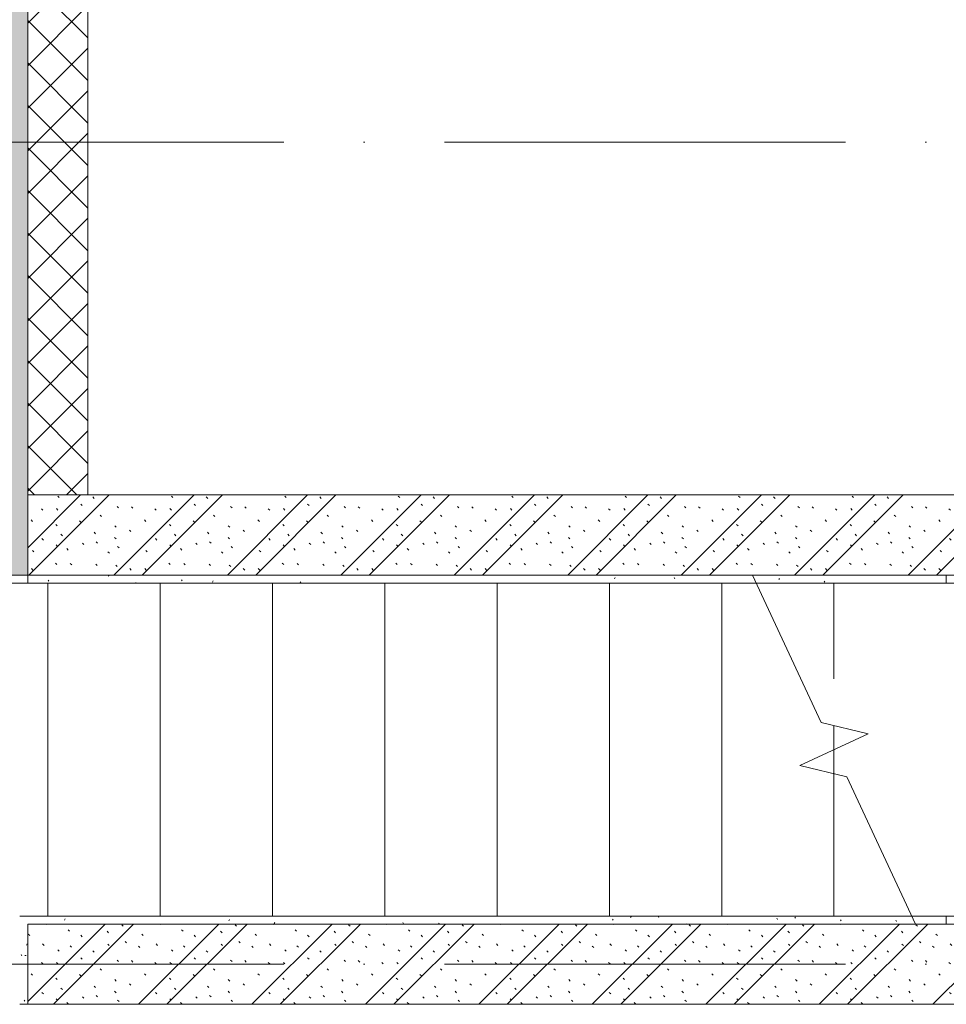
# Model space of a CAD drawing. Header units: millimetres. Extents: x 83162 to 161202, y 56220 to 105342.
# Tile 74 of 209: x 134150 to 136460, y 80600 to 83055. Entities that reach past the tile are written whole.
import ezdxf

# ---------------------------------------------------------------- set-up
doc = ezdxf.new("R2010")
doc.units = ezdxf.units.MM
doc.linetypes.add('4_ Штрихпунктир_ 10 х 2 мм', pattern=[1400, 1000, -200, 0, -200])
doc.linetypes.add('Сверху', pattern=[396.875, 238.125, -158.75])
for name, color, linetype, lineweight in [('A-WALL-____-MCUT', 7, 'Continuous', 9), ('A-WALL-____-OTLN', 7, 'Continuous', 9), ('A-WALL-____-PATT', 7, 'Continuous', 9), ('S-GRID-____-OTLN', 7, 'Continuous', 9), ('S-STRS-____-MBND', 7, 'Сверху', 9), ('S-STRS-____-OTLN', 7, 'Continuous', 9)]:
    doc.layers.add(name, color=color, linetype=linetype, lineweight=lineweight)
pattern_1 = [(135, (150.28, 188.64), (-282.8427, 3e-14), [5, -395]), (135, (174.9, 237.36), (-282.8427, 3e-14), [5, -395]), (135, (211.96, 236.53), (-282.8427, 3e-14), [5, -395]), (135, (114.96, 223.96), (-282.8427, 3e-14), [5, -395]), (135, (77.54, 223.96), (-282.8427, 3e-14), [5, -395]), (135, (57.44, 184.52), (-282.8427, 3e-14), [5, -395]), (135, (66.21, 142.9), (-282.8427, 3e-14), [5, -395]), (135, (107.33, 161), (-282.8427, 3e-14), [5, -395]), (135, (99.08, 130.94), (-282.8427, 3e-14), [5, -395]), (135, (22.6, 136.46), (-282.8427, 3e-14), [5, -395]), (135, (21.16, 168.08), (-282.8427, 3e-14), [5, -395]), (135, (46.13, 96.12), (-282.8427, 3e-14), [5, -395]), (135, (3.54, 74.6), (-282.8427, 3e-14), [5, -395]), (135, (40.3, 47.56), (-282.8427, 3e-14), [5, -395]), (135, (39.77, 18.47), (-282.8427, 3e-14), [5, -395]), (135, (76.94, 37.28), (-282.8427, 3e-14), [5, -395]), (135, (114.18, 62.4), (-282.8427, 3e-14), [5, -395]), (135, (139.87, 90.2), (-282.8427, 3e-14), [5, -395]), (135, (141.44, 15.82), (-282.8427, 3e-14), [5, -395]), (135, (188.69, 26.73), (-282.8427, 3e-14), [5, -395]), (135, (176.14, 51.36), (-282.8427, 3e-14), [5, -395]), (135, (177.03, 0), (-282.8427, 3e-14), [5, -395]), (135, (276.61, 8.22), (-282.8427, 3e-14), [5, -395]), (135, (271.19, 31.72), (-282.8427, 3e-14), [5, -395]), (135, (268.29, 119.65), (-282.8427, 3e-14), [5, -395]), (135, (237.92, 101.95), (-282.8427, 3e-14), [5, -395]), (135, (237.92, 158.27), (-282.8427, 3e-14), [5, -395]), (135, (260.4, 204.35), (-282.8427, 3e-14), [5, -395]), (135, (275.54, 235.4), (-282.8427, 3e-14), [5, -395]), (135, (117.62, 268.96), (-282.8427, 3e-14), [5, -395]), (135, (203.62, 273.83), (-282.8427, 3e-14), [5, -395]), (135, (47.24, 279.3), (-282.8427, 3e-14), [5, -395]), (135, (23.2, 266.16), (-282.8427, 3e-14), [5, -395]), (135, (42.78, 232.52), (-282.8427, 3e-14), [5, -395]), (135, (177.76, 90.57), (-282.8427, 3e-14), [5, -395]), (135, (181.12, 121.8), (-282.8427, 3e-14), [5, -395]), (135, (206.73, 172.06), (-282.8427, 3e-14), [5, -395]), (135, (143.14, 136.62), (-282.8427, 3e-14), [5, -395]), (135, (211.51, 131.86), (-282.8427, 3e-14), [5, -395]), (135, (81.47, 95.1), (-282.8427, 3e-14), [5, -395]), (135, (235.13, 60.46), (-282.8427, 3e-14), [5, -395]), (135, (242.24, 4.89), (-282.8427, 3e-14), [5, -395]), (45, (0, 106.07), (-282.8427, 0), []), (45, (106.07, 0), (-282.8427, 0), []), (45, (176.78, 0), (-282.8427, 0), []), (45, (0, 176.78), (-282.8427, 0), [])]
pattern_2 = [(0, (0, 0), (203.2, 50.8), [3.353, -149.047, 3.353, -149.047, -812.8]), (0, (0, 0), (203.2, 50.8), [-304.8, 3.353, -301.447, 3.353, -149.047, -355.6]), (0, (0, 0), (203.2, 50.8), [-762, 3.353, -98.247, 3.353, -250.647]), (120, (76.2, 25.4), (-145.59409, 150.576362), [3.353, -149.047, 3.353, -149.047, -812.8]), (120, (76.2, 25.4), (-145.59409, 150.576362), [-304.8, 3.353, -301.447, 3.353, -149.047, -355.6]), (120, (76.2, 25.4), (-145.59409, 150.576362), [-762, 3.353, -98.247, 3.353, -250.647]), (240, (101.6, 127), (-57.60591, -201.376362), [3.353, -149.047, 3.353, -149.047, -812.8]), (240, (101.6, 127), (-57.60591, -201.376362), [-304.8, 3.353, -301.447, 3.353, -149.047, -355.6]), (240, (101.6, 127), (-57.60591, -201.376362), [-762, 3.353, -98.247, 3.353, -250.647])]

# ---------------------------------------------------------------- blocks, each defined once
blk = doc.blocks.new('240311_Наметкина 10_РД_АР_К3_R21_rvt-1-ВКК_01_К3_З_ЭОМ_греющий кабель_')
at = {"layer": 'A-WALL-____-PATT', "lineweight": 5, "true_color": 0xcccccc}
h = blk.add_hatch(dxfattribs=at)
h.set_pattern_fill('FP_1', color=254, style=0, pattern_type=2)
h.set_pattern_definition([(45, (0, 0), (-114.04925, 114.04925), []), (45, (114.05, 0), (-114.04925, 114.04925), [201.613, -40.323, 3.353, -36.97])])
h.paths.add_polyline_path([(133920, 81670), (134170, 81670), (134170, 85200), (133920, 85200), (133920, 82105.9)])
h.paths.add_polyline_path([(133920, 87000), (134170, 87000), (134170, 99400), (133920, 99400), (133920, 87406.4)])
h = blk.add_hatch(dxfattribs=at)
h.set_pattern_fill('FP_31', color=254, style=0, pattern_type=2)
h.set_pattern_definition([(45, (0, 0), (-53.03301, 53.03301), []), (135, (0, 0), (-53.03301, -53.03301), [])])
h.paths.add_polyline_path([(134320, 81870), (134320, 85200), (134170, 85200), (134170, 81870)])
h.paths.add_polyline_path([(134320, 87000), (134320, 99400), (134170, 99400), (134170, 87000)])
h = blk.add_hatch(dxfattribs=at)
h.set_pattern_fill('FP_29', color=254, style=0, pattern_type=2)
h.set_pattern_definition(pattern_1)
h.paths.add_polyline_path([(137050, 81670), (137050, 81870), (134170, 81870), (134170, 81670), (135545.5, 81670)])
h = blk.add_hatch(dxfattribs=at)
h.set_pattern_fill('FP_29', color=254, style=0, pattern_type=2)
h.set_pattern_definition(pattern_1)
h.paths.add_polyline_path([(137400, 80600), (137400, 80800), (134170, 80800), (134170, 80600)])
at = {"layer": 'A-WALL-____-MCUT', "color": 254, "lineweight": 5, "true_color": 0xcccccc}
for p, q in [((134170, 81870), (134170, 85200)), ((134170, 85200), (134170, 81870)), ((134320, 81870), (134320, 85200)), ((134170, 81870), (134320, 81870)), ((137050, 81870), (134170, 81870)), ((134170, 81870), (134170, 81670)), ((133920, 81670), (134170, 81670)), ((134170, 81670), (137050, 81670)), ((137400, 80800), (134170, 80800)), ((134170, 80800), (134170, 80600)), ((134170, 80600), (137400, 80600))]:
    blk.add_line(p, q, dxfattribs=at)
at = {"layer": 'S-STRS-____-MBND', "color": 254, "linetype": 'Continuous', "lineweight": 5, "true_color": 0xcccccc}
for p, q in [((136148.3, 81303), (135977.2, 81670)), ((136265, 81274.6), (136148.3, 81303)), ((136095, 81195.4), (136265, 81274.6)), ((136211.7, 81167), (136095, 81195.4)), ((136382.8, 80800), (136211.7, 81167))]:
    blk.add_line(p, q, dxfattribs=at)
at = {"layer": 'S-STRS-____-MBND', "color": 254, "lineweight": 5, "true_color": 0xcccccc}
for p, q in [((136320, 81670), (137020, 81670)), ((136180, 81650), (136180, 81295.3)), ((136180, 81650), (136180, 81295.3)), ((136180, 81235), (136180, 81174.7)), ((136180, 81235), (136180, 81174.7)), ((136382.8, 80800), (137020, 80800))]:
    blk.add_line(p, q, dxfattribs=at)
at = {"layer": 'S-STRS-____-OTLN', "color": 254, "lineweight": 5, "true_color": 0xcccccc}
for p, q in [((134220, 81650), (134220, 80820)), ((134500, 81650), (134500, 80820)), ((134780, 81650), (134780, 80820)), ((135060, 81650), (135060, 80820)), ((135340, 81650), (135340, 80820)), ((135620, 81650), (135620, 80820)), ((135900, 81650), (135900, 80820)), ((136180, 81295.3), (136180, 81235)), ((136180, 81174.7), (136180, 80820))]:
    blk.add_line(p, q, dxfattribs=at)
at = {"layer": 'S-STRS-____-OTLN', "color": 254, "linetype": 'Сверху', "lineweight": 5, "true_color": 0xcccccc}
for p, q in [((134220, 81650), (134220, 80820)), ((134500, 81650), (134500, 80820)), ((134780, 81650), (134780, 80820)), ((135060, 81650), (135060, 80820)), ((135340, 81650), (135340, 80820)), ((135620, 81650), (135620, 80820)), ((135900, 81650), (135900, 80820)), ((136180, 81295.3), (136180, 81235)), ((136180, 81174.7), (136180, 80820))]:
    blk.add_line(p, q, dxfattribs=at)
blk = doc.blocks.new('Наметкина 10_РД_АР_К3_Отделка_R21_rvt-1-ВКК_01_К3_З_ЭОМ_греющий кабель_')
at = {"layer": 'A-WALL-____-PATT', "lineweight": 5, "true_color": 0xaaaaaa}
h = blk.add_hatch(dxfattribs=at)
h.set_pattern_fill('FP_35', color=253, style=0, pattern_type=2)
h.set_pattern_definition(pattern_2)
h.paths.add_polyline_path([(138100, 81650), (138100, 81670), (137016.1, 81670), (137016.1, 81650), (137674.9, 81650)])
h.paths.add_polyline_path([(136460, 81650), (136460, 81670), (134170, 81670), (134170, 81650), (135545.5, 81650)])
h = blk.add_hatch(dxfattribs=at)
h.set_pattern_fill('FP_35', color=253, style=0, pattern_type=2)
h.set_pattern_definition(pattern_2)
h.paths.add_polyline_path([(138100, 80800), (138100, 80820), (137016.1, 80820), (137016.1, 80800), (137674.9, 80800)])
h.paths.add_polyline_path([(135545.5, 80800), (136460, 80800), (136460, 80820), (134150, 80820), (134150, 80800), (134170, 80800)])
h = blk.add_hatch(dxfattribs=at)
h.set_pattern_fill('FP_35', color=253, style=0, pattern_type=2)
h.set_pattern_definition(pattern_2)
h.paths.add_polyline_path([(134170, 80600), (134170, 80800), (134150, 80800), (134150, 80600)])
at = {"layer": 'A-WALL-____-MCUT', "color": 253, "lineweight": 5, "true_color": 0xaaaaaa}
for p, q in [((134170, 81670), (133900, 81670)), ((134170, 81650), (134170, 81670)), ((136460, 81670), (134170, 81670)), ((134170, 81670), (134170, 81650)), ((136460, 81650), (136460, 81670)), ((133900, 81650), (134170, 81650)), ((134170, 81650), (136460, 81650)), ((136460, 80820), (134150, 80820)), ((136460, 80800), (136460, 80820)), ((134170, 80800), (136460, 80800)), ((134170, 80600), (134170, 80800)), ((134150, 80600), (134170, 80600))]:
    blk.add_line(p, q, dxfattribs=at)
at = {"layer": 'A-WALL-____-OTLN', "color": 253, "lineweight": 5, "true_color": 0xaaaaaa}
for p, q in [((137016.1, 81650), (136460, 81650)), ((136460, 80820), (137016.1, 80820))]:
    blk.add_line(p, q, dxfattribs=at)
at = {"layer": 'S-GRID-____-OTLN', "color": 254, "linetype": '4_ Штрихпунктир_ 10 х 2 мм', "lineweight": 5, "true_color": 0xcccccc}
for p, q in [((153009.9, 82750), (83961.5, 82750)), ((153009.9, 80700), (83961.5, 80700))]:
    blk.add_line(p, q, dxfattribs=at)

msp = doc.modelspace()

# ---------------------------------------------------------------- block references
at = {"lineweight": 5}
for name in ['Наметкина 10_РД_АР_К3_Отделка_R21_rvt-1-ВКК_01_К3_З_ЭОМ_греющий кабель_', '240311_Наметкина 10_РД_АР_К3_R21_rvt-1-ВКК_01_К3_З_ЭОМ_греющий кабель_']:
    msp.add_blockref(name, (0, 0), dxfattribs=at)

doc.saveas('drawing.dxf')
